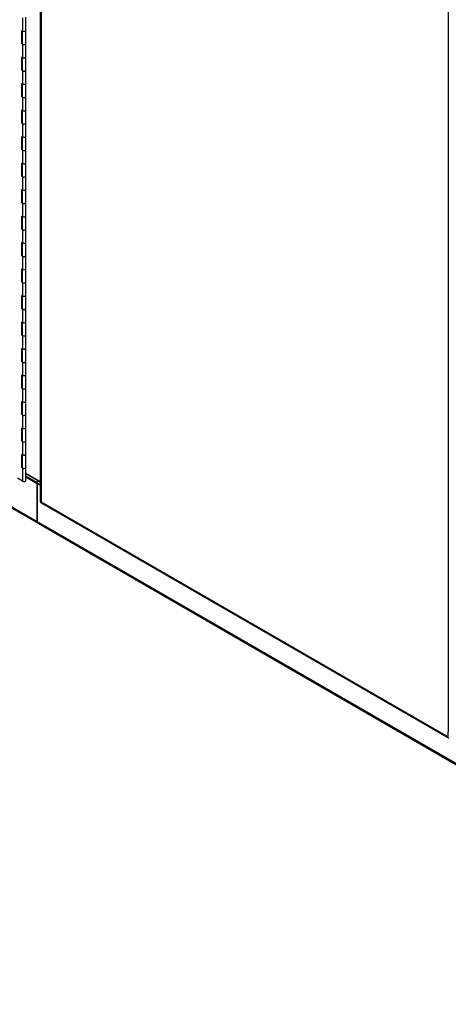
# Model space of a CAD drawing. Header units: inches. Extents: x 2 to 538, y -2 to 358.
# Tile 36 of 40: x 331 to 358, y 207 to 268. Entities that reach past the tile are written whole.
import ezdxf

# ---------------------------------------------------------------- set-up
doc = ezdxf.new("R2010")
doc.units = ezdxf.units.IN
doc.header["$MEASUREMENT"] = 0
for name, color, linetype in [('COM52839', 7, 'Continuous'), ('COM52847', 7, 'Continuous'), ('COM54578-80', 7, 'Continuous'), ('COM71132-2', 7, 'Continuous'), ('COM71133-2', 7, 'Continuous'), ('Default', 7, 'Continuous')]:
    doc.layers.add(name, color=color, linetype=linetype)

# ---------------------------------------------------------------- blocks, each defined once
blk = doc.blocks.new('SE5')
at = {"layer": 'COM52839', "color": 7, "linetype": 'Continuous'}
blk.add_line((332.654, 239.627), (331.771, 240.137), dxfattribs=at)
at = {"layer": 'COM52847', "color": 7, "linetype": 'Continuous'}
for p, q in [((332.654, 303.838), (332.654, 238.416)), ((332.708, 303.713), (332.708, 238.39)), ((357.814, 288.913), (357.814, 224.2)), ((332.704, 238.329), (357.852, 223.81)), ((332.708, 238.39), (357.814, 223.895)), ((332.708, 238.39), (332.708, 238.39)), ((332.708, 238.389), (332.708, 238.39)), ((332.708, 238.39), (332.708, 238.39)), ((332.708, 238.389), (332.708, 238.389)), ((357.814, 223.895), (357.814, 224.2))]:
    blk.add_line(p, q, dxfattribs=at)
for centre, major_axis, start_param, end_param in [((332.839, 238.416), (0.185, 0), 3.141593, 3.295285), ((332.797, 238.49), (0.092, 0.16), 2.9879, 3.141593)]:
    blk.add_ellipse(centre, major_axis=major_axis, ratio=0.57735, start_param=start_param, end_param=end_param, dxfattribs=at)
for points in [[(332.656, 238.4), (332.659, 238.397), (332.665, 238.394), (332.678, 238.391), (332.683, 238.391), (332.695, 238.39), (332.701, 238.39), (332.708, 238.39)], [(332.691, 238.339), (332.69, 238.343), (332.691, 238.35), (332.695, 238.363), (332.697, 238.368), (332.702, 238.378), (332.705, 238.383), (332.708, 238.389)]]:
    blk.add_open_spline(points, degree=3, knots=[0, 0, 0, 0, 0.5, 0.5, 0.75, 0.75, 1, 1, 1, 1], dxfattribs=at)
at = {"layer": 'COM54578-80', "color": 7, "linetype": 'Continuous'}
for p, q in [((331.571, 268.235), (331.571, 267.418)), ((331.771, 267.466), (331.771, 268.283)), ((331.571, 267.418), (331.524, 267.446)), ((331.524, 266.63), (331.524, 267.446)), ((331.528, 267.443), (331.528, 266.678)), ((331.537, 267.438), (331.537, 266.65)), ((331.771, 266.65), (331.771, 267.467)), ((331.571, 266.602), (331.524, 266.63)), ((331.528, 266.678), (331.537, 266.673)), ((331.571, 266.602), (331.571, 265.785)), ((331.771, 265.833), (331.771, 266.65)), ((331.571, 265.785), (331.524, 265.813)), ((331.524, 264.997), (331.524, 265.813)), ((331.528, 265.81), (331.528, 265.045)), ((331.537, 265.805), (331.537, 265.017)), ((331.771, 265.017), (331.771, 265.834)), ((331.571, 264.969), (331.524, 264.997)), ((331.528, 265.045), (331.537, 265.04)), ((331.571, 264.969), (331.571, 264.152)), ((331.771, 264.2), (331.771, 265.017)), ((331.571, 264.152), (331.524, 264.18)), ((331.524, 263.364), (331.524, 264.18)), ((331.528, 264.177), (331.528, 263.412)), ((331.537, 264.172), (331.537, 263.384)), ((331.771, 263.384), (331.771, 264.201)), ((331.571, 263.336), (331.524, 263.364)), ((331.528, 263.412), (331.537, 263.407)), ((331.571, 263.336), (331.571, 262.519)), ((331.771, 262.567), (331.771, 263.384)), ((331.571, 262.519), (331.524, 262.547)), ((331.524, 261.731), (331.524, 262.547)), ((331.528, 262.544), (331.528, 261.779)), ((331.537, 262.539), (331.537, 261.751)), ((331.771, 261.751), (331.771, 262.568)), ((331.571, 261.703), (331.524, 261.731)), ((331.528, 261.779), (331.537, 261.774)), ((331.571, 261.703), (331.571, 260.886)), ((331.771, 260.934), (331.771, 261.751)), ((331.571, 260.886), (331.524, 260.914)), ((331.524, 260.098), (331.524, 260.914)), ((331.528, 260.911), (331.528, 260.146)), ((331.537, 260.906), (331.537, 260.118)), ((331.771, 260.118), (331.771, 260.935)), ((331.571, 260.07), (331.524, 260.098)), ((331.528, 260.146), (331.537, 260.141)), ((331.571, 260.07), (331.571, 259.253)), ((331.771, 259.301), (331.771, 260.118)), ((331.571, 259.253), (331.524, 259.281)), ((331.524, 258.465), (331.524, 259.281)), ((331.528, 259.278), (331.528, 258.513)), ((331.537, 259.273), (331.537, 258.485)), ((331.771, 258.485), (331.771, 259.302)), ((331.571, 258.437), (331.524, 258.465)), ((331.528, 258.513), (331.537, 258.508)), ((331.571, 258.437), (331.571, 257.62)), ((331.771, 257.668), (331.771, 258.485)), ((331.571, 257.62), (331.524, 257.648)), ((331.524, 256.832), (331.524, 257.648)), ((331.528, 257.645), (331.528, 256.88)), ((331.537, 257.64), (331.537, 256.852)), ((331.771, 256.852), (331.771, 257.669)), ((331.571, 256.804), (331.524, 256.832)), ((331.528, 256.88), (331.537, 256.875)), ((331.571, 256.804), (331.571, 255.987)), ((331.771, 256.035), (331.771, 256.852)), ((331.571, 255.987), (331.524, 256.015)), ((331.524, 255.199), (331.524, 256.015)), ((331.528, 256.012), (331.528, 255.247)), ((331.537, 256.007), (331.537, 255.219)), ((331.771, 255.219), (331.771, 256.036)), ((331.571, 255.171), (331.524, 255.199)), ((331.528, 255.247), (331.537, 255.242)), ((331.571, 255.171), (331.571, 254.354)), ((331.771, 254.402), (331.771, 255.219)), ((331.571, 254.354), (331.524, 254.382)), ((331.524, 253.566), (331.524, 254.382)), ((331.528, 254.379), (331.528, 253.614)), ((331.537, 254.374), (331.537, 253.586)), ((331.771, 253.586), (331.771, 254.403)), ((331.571, 253.538), (331.524, 253.566)), ((331.528, 253.614), (331.537, 253.609)), ((331.571, 253.538), (331.571, 252.721)), ((331.771, 252.769), (331.771, 253.586)), ((331.571, 252.721), (331.524, 252.749)), ((331.524, 251.933), (331.524, 252.749)), ((331.528, 252.746), (331.528, 251.981)), ((331.537, 252.741), (331.537, 251.953)), ((331.771, 251.953), (331.771, 252.77)), ((331.528, 251.981), (331.537, 251.976)), ((331.771, 251.136), (331.771, 251.953)), ((331.571, 251.905), (331.524, 251.933)), ((331.571, 251.905), (331.571, 251.088)), ((331.571, 251.088), (331.524, 251.116)), ((331.524, 250.3), (331.524, 251.116)), ((331.528, 251.113), (331.528, 250.348)), ((331.537, 251.108), (331.537, 250.32)), ((331.771, 250.32), (331.771, 251.137)), ((331.571, 250.272), (331.524, 250.3)), ((331.528, 250.348), (331.537, 250.343)), ((331.571, 250.272), (331.571, 249.455)), ((331.771, 249.503), (331.771, 250.32)), ((331.571, 249.455), (331.524, 249.483)), ((331.524, 248.667), (331.524, 249.483)), ((331.528, 249.48), (331.528, 248.715)), ((331.537, 249.475), (331.537, 248.687)), ((331.771, 248.687), (331.771, 249.504)), ((331.571, 248.639), (331.524, 248.667)), ((331.528, 248.715), (331.537, 248.71)), ((331.571, 248.639), (331.571, 247.822)), ((331.771, 247.87), (331.771, 248.687)), ((331.571, 247.822), (331.524, 247.85)), ((331.524, 247.034), (331.524, 247.85)), ((331.528, 247.847), (331.528, 247.082)), ((331.537, 247.842), (331.537, 247.054)), ((331.771, 247.054), (331.771, 247.871)), ((331.571, 247.006), (331.524, 247.034)), ((331.528, 247.082), (331.537, 247.077)), ((331.571, 247.006), (331.571, 246.189)), ((331.771, 246.237), (331.771, 247.054)), ((331.571, 246.189), (331.524, 246.217)), ((331.524, 245.401), (331.524, 246.217)), ((331.528, 246.214), (331.528, 245.449)), ((331.537, 246.209), (331.537, 245.421)), ((331.771, 245.421), (331.771, 246.238)), ((331.571, 245.374), (331.524, 245.401)), ((331.528, 245.449), (331.537, 245.444)), ((331.571, 245.374), (331.571, 244.556)), ((331.771, 244.604), (331.771, 245.421)), ((331.571, 244.556), (331.524, 244.584)), ((331.524, 243.768), (331.524, 244.584)), ((331.528, 244.581), (331.528, 243.816)), ((331.537, 244.576), (331.537, 243.788)), ((331.771, 243.788), (331.771, 244.605)), ((331.571, 243.741), (331.524, 243.768)), ((331.528, 243.816), (331.537, 243.811)), ((331.571, 243.741), (331.571, 242.923)), ((331.771, 242.971), (331.771, 243.788)), ((331.571, 242.923), (331.524, 242.951)), ((331.524, 242.135), (331.524, 242.951)), ((331.528, 242.948), (331.528, 242.183)), ((331.537, 242.943), (331.537, 242.155)), ((331.771, 242.155), (331.771, 242.972)), ((331.571, 242.108), (331.524, 242.135)), ((331.528, 242.183), (331.537, 242.178)), ((331.571, 242.108), (331.571, 241.29)), ((331.771, 241.338), (331.771, 242.155)), ((331.524, 240.502), (331.524, 241.318)), ((331.571, 241.29), (331.524, 241.318)), ((331.528, 241.315), (331.528, 240.55)), ((331.537, 241.31), (331.537, 240.522)), ((331.771, 240.522), (331.771, 241.339)), ((331.571, 240.475), (331.524, 240.502)), ((331.528, 240.55), (331.537, 240.545)), ((331.571, 240.475), (331.571, 239.658)), ((331.771, 239.706), (331.771, 240.522)), ((331.571, 239.658), (331.249, 239.844))]:
    blk.add_line(p, q, dxfattribs=at)
for centre, major_axis, start_param, end_param in [((331.654, 267.467), (-0.117, 0), 0.783092, 3.141593), ((331.654, 267.466), (-0.117, 0), 0.785398, 3.141593), ((331.654, 266.65), (0.135, 0), -3.507377, -3.404676), ((331.654, 266.65), (-0.117, 0), 0, 3.141593), ((331.654, 266.65), (-0.117, 0), 0.785398, 3.141593), ((331.44, 265.334), (-0.076, 0.132), 4.366763, 4.535551), ((331.654, 265.834), (-0.117, 0), 0, 3.141593), ((331.654, 265.833), (-0.117, 0), 0.785398, 3.141593), ((331.654, 265.017), (0.135, 0), -3.507377, -3.404676), ((331.44, 265.334), (-0.076, 0.132), 3.31843, 3.487219), ((331.484, 265.359), (0.076, -0.132), -0.360117, -0.292582), ((331.654, 265.017), (-0.117, 0), 0, 3.141593), ((331.654, 265.017), (-0.117, 0), 0.785398, 3.141593), ((331.654, 264.201), (-0.117, 0), 0.783092, 3.141593), ((331.654, 264.2), (-0.117, 0), 0.785398, 3.141593), ((331.654, 263.384), (0.135, 0), -3.507377, -3.404676), ((331.654, 263.384), (-0.117, 0), 0, 3.141593), ((331.654, 263.384), (-0.117, 0), 0.785398, 3.141593), ((331.654, 262.568), (-0.117, 0), 0.783092, 3.141593), ((331.654, 262.567), (-0.117, 0), 0.785398, 3.141593), ((331.654, 261.751), (0.135, 0), -3.507377, -3.404676), ((331.654, 261.751), (-0.117, 0), 0, 3.141593), ((331.654, 261.751), (-0.117, 0), 0.785398, 3.141593), ((331.44, 260.435), (-0.076, 0.132), 4.366763, 4.535551), ((331.654, 260.935), (-0.117, 0), 0, 3.141593), ((331.654, 260.934), (-0.117, 0), 0.785398, 3.141593), ((331.654, 260.118), (0.135, 0), -3.507377, -3.404676), ((331.44, 260.435), (-0.076, 0.132), 3.31843, 3.487219), ((331.484, 260.46), (0.076, -0.132), -0.360117, -0.292582), ((331.654, 260.118), (-0.117, 0), 0, 3.141593), ((331.654, 260.118), (-0.117, 0), 0.785398, 3.141593), ((331.654, 259.302), (-0.117, 0), 0.783092, 3.141593), ((331.654, 259.301), (-0.117, 0), 0.785398, 3.141593), ((331.654, 258.485), (0.135, 0), -3.507377, -3.404676), ((331.654, 258.485), (-0.117, 0), 0, 3.141593), ((331.654, 258.485), (-0.117, 0), 0.785398, 3.141593), ((331.654, 257.669), (-0.117, 0), 0.783092, 3.141593), ((331.654, 257.668), (-0.117, 0), 0.785398, 3.141593), ((331.654, 256.852), (0.135, 0), -3.507377, -3.404676), ((331.654, 256.852), (-0.117, 0), 0, 3.141593), ((331.654, 256.852), (-0.117, 0), 0.785398, 3.141593), ((331.654, 256.036), (-0.117, 0), 0.783092, 3.141593), ((331.654, 256.035), (-0.117, 0), 0.785398, 3.141593), ((331.654, 255.219), (0.135, 0), -3.507377, -3.404676), ((331.44, 255.536), (-0.076, 0.132), 4.366763, 4.535551), ((331.44, 255.536), (-0.076, 0.132), 3.31843, 3.487219), ((331.484, 255.561), (0.076, -0.132), -0.360117, -0.292582), ((331.654, 255.219), (-0.117, 0), 0, 3.141593), ((331.654, 255.219), (-0.117, 0), 0.785398, 3.141593), ((331.654, 254.403), (-0.117, 0), 0.783092, 3.141593), ((331.654, 254.402), (-0.117, 0), 0.785398, 3.141593), ((331.654, 253.586), (0.135, 0), -3.507377, -3.404676), ((331.654, 253.586), (-0.117, 0), 0, 3.141593), ((331.654, 253.586), (-0.117, 0), 0.785398, 3.141593), ((331.654, 252.77), (-0.117, 0), 0.783092, 3.141593), ((331.654, 252.769), (-0.117, 0), 0.785398, 3.141593), ((331.654, 251.953), (0.135, 0), -3.507377, -3.404676), ((331.654, 251.953), (-0.117, 0), 0, 3.141593), ((331.654, 251.953), (-0.117, 0), 0.785398, 3.141593), ((331.654, 251.137), (-0.117, 0), 0, 3.141593), ((331.654, 251.136), (-0.117, 0), 0.785398, 3.141593), ((331.654, 250.32), (0.135, 0), -3.507377, -3.404676), ((331.44, 250.637), (-0.076, 0.132), 4.366763, 4.535551), ((331.44, 250.637), (-0.076, 0.132), 3.31843, 3.487219), ((331.484, 250.662), (0.076, -0.132), -0.360117, -0.292582), ((331.654, 250.32), (-0.117, 0), 0, 3.141593), ((331.654, 250.32), (-0.117, 0), 0.785398, 3.141593), ((331.654, 249.504), (-0.117, 0), 0, 3.141593), ((331.654, 249.503), (-0.117, 0), 0.785398, 3.141593), ((331.654, 248.687), (0.135, 0), -3.507377, -3.404676), ((331.654, 248.687), (-0.117, 0), 0, 3.141593), ((331.654, 248.687), (-0.117, 0), 0.785398, 3.141593), ((331.654, 247.871), (-0.117, 0), 0, 3.141593), ((331.654, 247.87), (-0.117, 0), 0.785398, 3.141593), ((331.654, 247.054), (0.135, 0), -3.507377, -3.404676), ((331.654, 247.054), (-0.117, 0), 0, 3.141593), ((331.654, 247.054), (-0.117, 0), 0.785398, 3.141593), ((331.654, 246.238), (-0.117, 0), 0, 3.141593), ((331.654, 246.237), (-0.117, 0), 0.785398, 3.141593), ((331.654, 245.421), (0.135, 0), -3.507377, -3.404676), ((331.44, 245.738), (-0.076, 0.132), 4.366763, 4.535551), ((331.44, 245.738), (-0.076, 0.132), 3.31843, 3.487219), ((331.484, 245.763), (0.076, -0.132), -0.360117, -0.292582), ((331.654, 245.421), (-0.117, 0), 0, 3.141593), ((331.654, 245.421), (-0.117, 0), 0.785398, 3.141593), ((331.654, 244.605), (-0.117, 0), 0.783092, 3.141593), ((331.654, 244.604), (-0.117, 0), 0.785398, 3.141593), ((331.654, 243.788), (0.135, 0), -3.507377, -3.404676), ((331.654, 243.788), (-0.117, 0), 0, 3.141593), ((331.654, 243.788), (-0.117, 0), 0.785398, 3.141593), ((331.654, 242.972), (-0.117, 0), 0.783092, 3.141593), ((331.654, 242.971), (-0.117, 0), 0.785398, 3.141593), ((331.654, 242.155), (0.135, 0), -3.507377, -3.404676), ((331.654, 242.155), (-0.117, 0), 0, 3.141593), ((331.654, 242.155), (-0.117, 0), 0.785398, 3.141593), ((331.654, 241.339), (-0.117, 0), 0, 3.141593), ((331.654, 241.338), (-0.117, 0), 0.785398, 3.141593), ((331.654, 240.522), (0.135, 0), -3.507377, -3.404676), ((331.44, 240.839), (-0.076, 0.132), 4.366763, 4.535551), ((331.44, 240.839), (-0.076, 0.132), 3.31843, 3.487219), ((331.484, 240.864), (0.076, -0.132), -0.360117, -0.292582), ((331.654, 240.522), (-0.117, 0), 0, 3.141593), ((331.654, 240.522), (-0.117, 0), 0.785398, 3.141593), ((331.654, 239.706), (-0.117, 0), 0.785398, 3.141593)]:
    blk.add_ellipse(centre, major_axis=major_axis, ratio=0.57735, start_param=start_param, end_param=end_param, dxfattribs=at)
at = {"layer": 'COM71132-2', "color": 7, "linetype": 'Continuous'}
for p, q in [((281.073, 266.856), (332.471, 237.181)), ((281.125, 266.741), (332.523, 237.067)), ((332.507, 239.694), (331.771, 240.119)), ((332.508, 239.694), (331.771, 240.119)), ((332.445, 239.586), (331.771, 239.975)), ((331.771, 239.933), (332.471, 239.528)), ((332.445, 239.586), (332.507, 239.694)), ((332.471, 237.181), (332.471, 239.528))]:
    blk.add_line(p, q, dxfattribs=at)
for centre, major_axis, end_param in [((332.383, 239.477), (-0.062, -0.108), 3.145668), ((332.648, 237.283), (0.125, 0.217), 3.141593)]:
    blk.add_ellipse(centre, major_axis=major_axis, ratio=0.57735, start_param=2.356194, end_param=end_param, dxfattribs=at)
at = {"layer": 'COM71133-2', "color": 7, "linetype": 'Continuous'}
for p, q in [((332.445, 239.586), (332.507, 239.694)), ((332.445, 239.586), (332.654, 239.465)), ((332.471, 239.528), (332.471, 237.181)), ((332.471, 239.528), (332.654, 239.423)), ((332.507, 239.694), (332.654, 239.609)), ((332.654, 239.609), (332.508, 239.694)), ((332.471, 237.181), (383.869, 207.506)), ((332.523, 237.067), (383.89, 207.41))]:
    blk.add_line(p, q, dxfattribs=at)
for centre, major_axis, end_param in [((332.383, 239.477), (-0.062, -0.108), 3.145668), ((332.648, 237.283), (0.125, 0.217), 3.141593)]:
    blk.add_ellipse(centre, major_axis=major_axis, ratio=0.57735, start_param=2.356194, end_param=end_param, dxfattribs=at)

msp = doc.modelspace()

# ---------------------------------------------------------------- block references
at = {"layer": 'Default'}
msp.add_blockref('SE5', (0, 0), dxfattribs=at)

doc.saveas('drawing.dxf')
